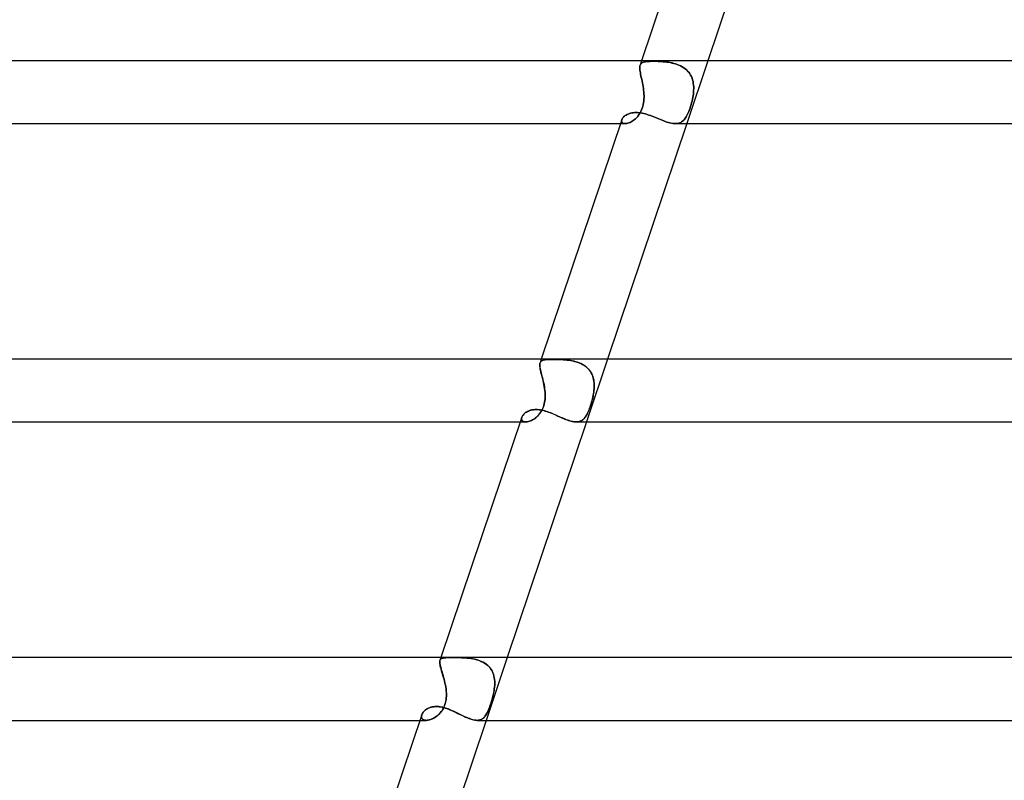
# Model space of a CAD drawing. Header units: millimetres. Extents: x -630 to 630, y -2 to 380.
# Tile 29 of 108: x -324 to -261, y 186 to 235. Entities that reach past the tile are written whole.
import ezdxf

# ---------------------------------------------------------------- set-up
doc = ezdxf.new("R2010")
doc.units = ezdxf.units.MM
doc.layers.add('HIDDEN', color=7, linetype='Continuous')
doc.layers.add('THICK', color=7, linetype='Continuous')

msp = doc.modelspace()

# ---------------------------------------------------------------- linework, layer by layer
at = {"layer": 'HIDDEN'}
for p, q in [((-284.447, 232), (-284.541, 231.721)), ((-284.381, 231.893), (-284.33, 231.912)), ((-284.33, 231.912), (-284.381, 231.893)), ((-284.33, 231.912), (-284.273, 231.928)), ((-284.273, 231.928), (-284.33, 231.912)), ((-284.273, 231.928), (-284.209, 231.941)), ((-284.209, 231.941), (-284.273, 231.928)), ((-284.209, 231.941), (-284.14, 231.951)), ((-284.14, 231.951), (-284.209, 231.941)), ((-284.14, 231.951), (-284.064, 231.959)), ((-284.064, 231.959), (-284.14, 231.951)), ((-284.064, 231.959), (-283.982, 231.964)), ((-283.982, 231.964), (-284.064, 231.959)), ((-283.982, 231.964), (-283.894, 231.968)), ((-283.894, 231.968), (-283.982, 231.964)), ((-283.894, 231.968), (-283.8, 231.97)), ((-283.8, 231.97), (-283.894, 231.968)), ((-283.8, 231.97), (-283.701, 231.971)), ((-283.701, 231.971), (-283.8, 231.97)), ((-283.604, 231.97), (-283.701, 231.971)), ((-283.701, 231.971), (-283.604, 231.97)), ((-283.504, 231.969), (-283.604, 231.97)), ((-283.604, 231.97), (-283.504, 231.969)), ((-283.4, 231.965), (-283.504, 231.969)), ((-283.504, 231.969), (-283.401, 231.965)), ((-283.401, 231.965), (-283.294, 231.961)), ((-283.294, 231.961), (-283.4, 231.965)), ((-283.185, 231.954), (-283.294, 231.961)), ((-283.294, 231.961), (-283.185, 231.954)), ((-283.075, 231.946), (-283.185, 231.954)), ((-283.185, 231.954), (-283.074, 231.946)), ((-282.962, 231.935), (-283.075, 231.946)), ((-283.074, 231.946), (-282.962, 231.935)), ((-282.849, 231.922), (-282.962, 231.935)), ((-282.962, 231.935), (-282.848, 231.922)), ((-282.735, 231.905), (-282.849, 231.922)), ((-282.848, 231.922), (-282.734, 231.905)), ((-280.227, 232), (-281.571, 228)), ((-284.564, 231.553), (-284.561, 231.616)), ((-284.561, 231.615), (-284.564, 231.552)), ((-284.561, 231.483), (-284.564, 231.553)), ((-284.564, 231.552), (-284.561, 231.483)), ((-284.561, 231.616), (-284.553, 231.672)), ((-284.553, 231.672), (-284.561, 231.615)), ((-284.553, 231.406), (-284.561, 231.483)), ((-284.561, 231.483), (-284.553, 231.406)), ((-284.553, 231.672), (-284.54, 231.723)), ((-284.54, 231.723), (-284.553, 231.672)), ((-284.542, 231.323), (-284.553, 231.406)), ((-284.553, 231.406), (-284.542, 231.323)), ((-284.527, 231.235), (-284.542, 231.323)), ((-284.542, 231.323), (-284.526, 231.234)), ((-284.54, 231.723), (-284.521, 231.768)), ((-284.521, 231.768), (-284.54, 231.723)), ((-284.521, 231.768), (-284.495, 231.807)), ((-284.495, 231.807), (-284.521, 231.768)), ((-284.495, 231.807), (-284.463, 231.84)), ((-284.463, 231.84), (-284.495, 231.807)), ((-284.463, 231.84), (-284.425, 231.869)), ((-284.425, 231.869), (-284.463, 231.84)), ((-284.425, 231.869), (-284.381, 231.893)), ((-284.381, 231.893), (-284.425, 231.869)), ((-282.621, 231.886), (-282.735, 231.905)), ((-282.734, 231.905), (-282.62, 231.886)), ((-282.507, 231.863), (-282.621, 231.886)), ((-282.62, 231.886), (-282.506, 231.862)), ((-282.395, 231.835), (-282.507, 231.863)), ((-282.506, 231.862), (-282.394, 231.835)), ((-282.284, 231.803), (-282.395, 231.835)), ((-282.394, 231.835), (-282.283, 231.803)), ((-282.174, 231.766), (-282.284, 231.803)), ((-282.283, 231.803), (-282.173, 231.766)), ((-282.068, 231.725), (-282.174, 231.766)), ((-282.173, 231.766), (-282.067, 231.724)), ((-281.964, 231.677), (-282.068, 231.725)), ((-282.067, 231.724), (-281.963, 231.677)), ((-281.865, 231.624), (-281.964, 231.677)), ((-281.963, 231.677), (-281.864, 231.624)), ((-281.771, 231.566), (-281.865, 231.624)), ((-281.864, 231.624), (-281.769, 231.565)), ((-281.68, 231.501), (-281.771, 231.566)), ((-281.769, 231.565), (-281.679, 231.5)), ((-281.596, 231.429), (-281.68, 231.501)), ((-281.679, 231.5), (-281.595, 231.429)), ((-281.518, 231.353), (-281.596, 231.429)), ((-281.595, 231.429), (-281.517, 231.352)), ((-281.447, 231.27), (-281.518, 231.353)), ((-281.517, 231.352), (-281.446, 231.269)), ((-284.508, 231.14), (-284.527, 231.235)), ((-284.526, 231.234), (-284.508, 231.139)), ((-284.487, 231.04), (-284.508, 231.14)), ((-284.508, 231.139), (-284.487, 231.039)), ((-284.465, 230.935), (-284.487, 231.04)), ((-284.487, 231.039), (-284.465, 230.934)), ((-284.441, 230.826), (-284.465, 230.935)), ((-284.465, 230.934), (-284.441, 230.826)), ((-284.418, 230.715), (-284.441, 230.826)), ((-284.441, 230.826), (-284.417, 230.714)), ((-284.394, 230.6), (-284.418, 230.715)), ((-284.417, 230.714), (-284.394, 230.599)), ((-281.384, 231.183), (-281.447, 231.27)), ((-281.446, 231.269), (-281.383, 231.182)), ((-281.327, 231.09), (-281.384, 231.183)), ((-281.383, 231.182), (-281.326, 231.089)), ((-281.277, 230.993), (-281.327, 231.09)), ((-281.326, 231.089), (-281.277, 230.992)), ((-281.236, 230.892), (-281.277, 230.993)), ((-281.277, 230.992), (-281.235, 230.891)), ((-281.202, 230.787), (-281.236, 230.892)), ((-281.235, 230.891), (-281.201, 230.786)), ((-281.174, 230.68), (-281.202, 230.787)), ((-281.201, 230.786), (-281.174, 230.679)), ((-281.154, 230.571), (-281.174, 230.68)), ((-281.174, 230.679), (-281.154, 230.569)), ((-284.371, 230.483), (-284.394, 230.6)), ((-284.394, 230.599), (-284.371, 230.482)), ((-284.351, 230.363), (-284.371, 230.483)), ((-284.371, 230.482), (-284.35, 230.363)), ((-284.332, 230.243), (-284.351, 230.363)), ((-284.35, 230.363), (-284.332, 230.242)), ((-284.316, 230.122), (-284.332, 230.243)), ((-284.332, 230.242), (-284.316, 230.121)), ((-284.304, 230), (-284.316, 230.122)), ((-284.316, 230.121), (-284.304, 230)), ((-281.14, 230.459), (-281.154, 230.571)), ((-281.154, 230.569), (-281.14, 230.458)), ((-281.141, 230), (-281.133, 230.116)), ((-281.133, 230.115), (-281.141, 230)), ((-281.132, 230.345), (-281.14, 230.459)), ((-281.14, 230.458), (-281.132, 230.344)), ((-281.133, 230.116), (-281.13, 230.231)), ((-281.13, 230.23), (-281.133, 230.115)), ((-281.13, 230.231), (-281.132, 230.345)), ((-281.132, 230.344), (-281.13, 230.23)), ((-284.32, 229.326), (-284.305, 229.439)), ((-284.305, 229.441), (-284.319, 229.329)), ((-284.295, 229.554), (-284.305, 229.441)), ((-284.305, 229.439), (-284.295, 229.552)), ((-284.296, 229.888), (-284.304, 230)), ((-284.304, 230), (-284.296, 229.888)), ((-284.291, 229.775), (-284.296, 229.888)), ((-284.296, 229.888), (-284.291, 229.776)), ((-284.291, 229.665), (-284.295, 229.554)), ((-284.295, 229.552), (-284.291, 229.664)), ((-284.291, 229.776), (-284.291, 229.665)), ((-284.291, 229.664), (-284.291, 229.775)), ((-281.263, 229.326), (-281.235, 229.439)), ((-281.234, 229.441), (-281.262, 229.328)), ((-281.235, 229.439), (-281.209, 229.552)), ((-281.209, 229.553), (-281.234, 229.441)), ((-281.187, 229.665), (-281.209, 229.553)), ((-281.209, 229.552), (-281.187, 229.664)), ((-281.168, 229.776), (-281.187, 229.665)), ((-281.187, 229.664), (-281.168, 229.775)), ((-281.168, 229.775), (-281.153, 229.888)), ((-281.153, 229.888), (-281.168, 229.776)), ((-281.153, 229.888), (-281.141, 230)), ((-281.141, 230), (-281.153, 229.888)), ((-284.543, 228.685), (-284.492, 228.78)), ((-284.49, 228.783), (-284.541, 228.688)), ((-284.492, 228.78), (-284.445, 228.881)), ((-284.443, 228.885), (-284.49, 228.783)), ((-284.445, 228.881), (-284.404, 228.988)), ((-284.402, 228.993), (-284.443, 228.885)), ((-284.404, 228.988), (-284.369, 229.1)), ((-284.368, 229.104), (-284.402, 228.993)), ((-284.369, 229.1), (-284.341, 229.213)), ((-284.34, 229.216), (-284.368, 229.104)), ((-284.341, 229.213), (-284.32, 229.326)), ((-284.319, 229.329), (-284.34, 229.216)), ((-281.481, 228.685), (-281.442, 228.78)), ((-281.44, 228.783), (-281.48, 228.688)), ((-281.442, 228.78), (-281.403, 228.881)), ((-281.401, 228.884), (-281.44, 228.783)), ((-281.403, 228.881), (-281.365, 228.988)), ((-281.363, 228.992), (-281.401, 228.884)), ((-281.365, 228.988), (-281.328, 229.1)), ((-281.327, 229.104), (-281.363, 228.992)), ((-281.328, 229.1), (-281.294, 229.213)), ((-281.293, 229.216), (-281.327, 229.104)), ((-281.294, 229.213), (-281.263, 229.326)), ((-281.262, 229.328), (-281.293, 229.216)), ((-285.718, 228.208), (-285.721, 228.164)), ((-285.721, 228.164), (-285.718, 228.208)), ((-285.721, 228.164), (-285.715, 228.124)), ((-285.715, 228.124), (-285.721, 228.164)), ((-285.706, 228.253), (-285.718, 228.208)), ((-285.718, 228.208), (-285.706, 228.253)), ((-285.706, 228.253), (-285.687, 228.297)), ((-285.687, 228.297), (-285.661, 228.341)), ((-285.661, 228.341), (-285.628, 228.385)), ((-285.628, 228.385), (-285.589, 228.428)), ((-285.589, 228.428), (-285.542, 228.47)), ((-285.542, 228.47), (-285.49, 228.51)), ((-285.49, 228.51), (-285.432, 228.548)), ((-285.432, 228.548), (-285.369, 228.583)), ((-285.369, 228.583), (-285.3, 228.614)), ((-285.3, 228.614), (-285.227, 228.642)), ((-285.227, 228.642), (-285.149, 228.665)), ((-285.149, 228.665), (-285.066, 228.684)), ((-285.117, 228.114), (-285.048, 228.154)), ((-285.047, 228.155), (-285.116, 228.114)), ((-285.066, 228.684), (-284.98, 228.697)), ((-285.048, 228.154), (-284.979, 228.201)), ((-284.978, 228.201), (-285.047, 228.155)), ((-284.98, 228.697), (-284.891, 228.705)), ((-284.979, 228.201), (-284.911, 228.253)), ((-284.91, 228.254), (-284.978, 228.201)), ((-284.911, 228.253), (-284.844, 228.31)), ((-284.843, 228.312), (-284.91, 228.254)), ((-284.891, 228.705), (-284.798, 228.708)), ((-284.844, 228.31), (-284.779, 228.374)), ((-284.778, 228.375), (-284.843, 228.312)), ((-284.798, 228.708), (-284.703, 228.705)), ((-284.779, 228.374), (-284.717, 228.442)), ((-284.715, 228.444), (-284.778, 228.375)), ((-284.717, 228.442), (-284.656, 228.517)), ((-284.654, 228.519), (-284.715, 228.444)), ((-284.703, 228.705), (-284.605, 228.697)), ((-284.656, 228.517), (-284.598, 228.598)), ((-284.596, 228.6), (-284.654, 228.519)), ((-284.605, 228.697), (-284.506, 228.684)), ((-284.598, 228.598), (-284.543, 228.685)), ((-284.541, 228.688), (-284.596, 228.6)), ((-284.506, 228.684), (-284.405, 228.666)), ((-284.405, 228.666), (-284.303, 228.643)), ((-284.303, 228.643), (-284.199, 228.615)), ((-284.199, 228.615), (-284.095, 228.584)), ((-284.095, 228.584), (-283.989, 228.55)), ((-283.989, 228.55), (-283.883, 228.512)), ((-283.883, 228.512), (-283.777, 228.472)), ((-283.777, 228.472), (-283.671, 228.431)), ((-283.671, 228.431), (-283.564, 228.388)), ((-283.564, 228.388), (-283.458, 228.344)), ((-283.458, 228.344), (-283.352, 228.3)), ((-283.352, 228.3), (-283.246, 228.257)), ((-283.246, 228.257), (-283.142, 228.215)), ((-283.142, 228.215), (-283.039, 228.175)), ((-283.039, 228.175), (-282.937, 228.138)), ((-281.897, 228.114), (-281.842, 228.154)), ((-281.842, 228.154), (-281.897, 228.114)), ((-281.842, 228.154), (-281.79, 228.201)), ((-281.79, 228.201), (-281.842, 228.154)), ((-281.79, 228.201), (-281.74, 228.253)), ((-281.74, 228.253), (-281.79, 228.201)), ((-281.693, 228.311), (-281.74, 228.253)), ((-281.74, 228.253), (-281.693, 228.31)), ((-281.693, 228.31), (-281.648, 228.374)), ((-281.648, 228.374), (-281.693, 228.311)), ((-281.604, 228.443), (-281.648, 228.374)), ((-281.648, 228.374), (-281.605, 228.442)), ((-281.605, 228.442), (-281.563, 228.517)), ((-281.562, 228.518), (-281.604, 228.443)), ((-281.563, 228.517), (-281.522, 228.598)), ((-281.521, 228.6), (-281.562, 228.518)), ((-281.522, 228.598), (-281.481, 228.685)), ((-281.48, 228.688), (-281.521, 228.6)), ((-285.791, 228), (-285.495, 228)), ((-285.715, 228.124), (-285.699, 228.089)), ((-285.699, 228.088), (-285.715, 228.124)), ((-285.699, 228.089), (-285.674, 228.058)), ((-285.674, 228.058), (-285.699, 228.088)), ((-285.674, 228.058), (-285.641, 228.033)), ((-285.641, 228.033), (-285.674, 228.058)), ((-285.641, 228.033), (-285.599, 228.015)), ((-285.599, 228.015), (-285.641, 228.033)), ((-285.599, 228.015), (-285.55, 228.004)), ((-285.55, 228.004), (-285.599, 228.015)), ((-285.55, 228.004), (-285.494, 228)), ((-285.494, 228), (-285.55, 228.004)), ((-285.494, 228), (-285.438, 228.003)), ((-285.438, 228.003), (-285.494, 228)), ((-285.438, 228.003), (-285.379, 228.013)), ((-285.379, 228.013), (-285.438, 228.003)), ((-285.379, 228.013), (-285.317, 228.029)), ((-285.317, 228.029), (-285.379, 228.013)), ((-285.317, 228.029), (-285.252, 228.051)), ((-285.252, 228.051), (-285.317, 228.029)), ((-285.185, 228.08), (-285.252, 228.051)), ((-285.252, 228.051), (-285.185, 228.079)), ((-285.185, 228.079), (-285.117, 228.114)), ((-285.116, 228.114), (-285.185, 228.08)), ((-282.937, 228.138), (-282.838, 228.104)), ((-282.838, 228.104), (-282.74, 228.074)), ((-282.74, 228.074), (-282.645, 228.048)), ((-282.645, 228.048), (-282.553, 228.027)), ((-282.553, 228.027), (-282.465, 228.012)), ((-282.465, 228.012), (-282.38, 228.003)), ((-282.38, 228.003), (-282.299, 228)), ((-282.223, 228.003), (-282.3, 228)), ((-282.299, 228), (-282.222, 228.003)), ((-282.151, 228.013), (-282.223, 228.003)), ((-282.222, 228.003), (-282.15, 228.013)), ((-282.082, 228.029), (-282.151, 228.013)), ((-282.15, 228.013), (-282.082, 228.029)), ((-282.082, 228.029), (-282.017, 228.051)), ((-282.017, 228.051), (-282.082, 228.029)), ((-282.017, 228.051), (-281.955, 228.079)), ((-281.956, 228.079), (-282.017, 228.051)), ((-281.897, 228.114), (-281.956, 228.079)), ((-281.955, 228.079), (-281.897, 228.114)), ((-290.928, 212.672), (-290.929, 212.613)), ((-290.929, 212.605), (-290.928, 212.667)), ((-290.929, 212.613), (-290.924, 212.548)), ((-290.923, 212.536), (-290.929, 212.605)), ((-290.922, 212.724), (-290.928, 212.672)), ((-290.928, 212.667), (-290.922, 212.723)), ((-290.924, 212.548), (-290.915, 212.475)), ((-290.913, 212.46), (-290.923, 212.536)), ((-290.922, 212.723), (-290.91, 212.771)), ((-290.91, 212.77), (-290.922, 212.724)), ((-290.833, 213), (-290.91, 212.769)), ((-290.91, 212.771), (-290.892, 212.812)), ((-290.892, 212.811), (-290.91, 212.77)), ((-290.892, 212.812), (-290.867, 212.848)), ((-290.868, 212.847), (-290.892, 212.811)), ((-290.838, 212.877), (-290.868, 212.847)), ((-290.867, 212.848), (-290.836, 212.878)), ((-290.801, 212.902), (-290.838, 212.877)), ((-290.836, 212.878), (-290.799, 212.903)), ((-290.758, 212.922), (-290.801, 212.902)), ((-290.799, 212.903), (-290.756, 212.923)), ((-290.709, 212.939), (-290.758, 212.922)), ((-290.756, 212.923), (-290.706, 212.94)), ((-290.653, 212.953), (-290.709, 212.939)), ((-290.706, 212.94), (-290.649, 212.953)), ((-290.59, 212.963), (-290.653, 212.953)), ((-290.649, 212.953), (-290.587, 212.964)), ((-290.522, 212.971), (-290.59, 212.963)), ((-290.587, 212.964), (-290.517, 212.972)), ((-290.446, 212.977), (-290.522, 212.971)), ((-290.517, 212.972), (-290.442, 212.977)), ((-290.365, 212.981), (-290.446, 212.977)), ((-290.442, 212.977), (-290.36, 212.982)), ((-290.276, 212.984), (-290.365, 212.981)), ((-290.36, 212.982), (-290.273, 212.984)), ((-290.182, 212.986), (-290.276, 212.984)), ((-290.273, 212.984), (-290.18, 212.986)), ((-290.082, 212.986), (-290.182, 212.986)), ((-290.18, 212.986), (-290.082, 212.986)), ((-289.984, 212.986), (-290.082, 212.986)), ((-290.082, 212.986), (-289.98, 212.986)), ((-289.883, 212.985), (-289.984, 212.986)), ((-289.98, 212.986), (-289.875, 212.984)), ((-289.777, 212.982), (-289.883, 212.985)), ((-289.875, 212.984), (-289.767, 212.982)), ((-289.669, 212.979), (-289.777, 212.982)), ((-289.767, 212.982), (-289.656, 212.978)), ((-289.558, 212.973), (-289.669, 212.979)), ((-289.656, 212.978), (-289.542, 212.973)), ((-289.445, 212.967), (-289.558, 212.973)), ((-289.542, 212.973), (-289.426, 212.965)), ((-289.33, 212.958), (-289.445, 212.967)), ((-289.426, 212.965), (-289.309, 212.956)), ((-289.213, 212.946), (-289.33, 212.958)), ((-289.309, 212.956), (-289.191, 212.944)), ((-289.097, 212.932), (-289.213, 212.946)), ((-289.191, 212.944), (-289.073, 212.929)), ((-288.98, 212.914), (-289.097, 212.932)), ((-289.073, 212.929), (-288.954, 212.91)), ((-288.863, 212.893), (-288.98, 212.914)), ((-288.954, 212.91), (-288.837, 212.888)), ((-288.747, 212.868), (-288.863, 212.893)), ((-288.837, 212.888), (-288.72, 212.861)), ((-288.633, 212.838), (-288.747, 212.868)), ((-288.72, 212.861), (-288.606, 212.83)), ((-288.521, 212.803), (-288.633, 212.838)), ((-288.606, 212.83), (-288.493, 212.793)), ((-288.411, 212.762), (-288.521, 212.803)), ((-288.493, 212.793), (-288.383, 212.751)), ((-288.305, 212.716), (-288.411, 212.762)), ((-288.383, 212.751), (-288.278, 212.704)), ((-288.202, 212.664), (-288.305, 212.716)), ((-288.278, 212.704), (-288.177, 212.65)), ((-288.104, 212.605), (-288.202, 212.664)), ((-288.177, 212.65), (-288.081, 212.59)), ((-288.011, 212.541), (-288.104, 212.605)), ((-288.081, 212.59), (-287.99, 212.524)), ((-287.925, 212.47), (-288.011, 212.541)), ((-287.99, 212.524), (-287.905, 212.451)), ((-286.613, 213), (-287.957, 209)), ((-290.915, 212.475), (-290.902, 212.397)), ((-290.898, 212.376), (-290.913, 212.46)), ((-290.902, 212.397), (-290.884, 212.312)), ((-290.878, 212.285), (-290.898, 212.376)), ((-290.884, 212.312), (-290.864, 212.222)), ((-290.855, 212.188), (-290.878, 212.285)), ((-290.864, 212.222), (-290.84, 212.127)), ((-290.83, 212.085), (-290.855, 212.188)), ((-290.84, 212.127), (-290.815, 212.026)), ((-290.802, 211.978), (-290.83, 212.085)), ((-290.815, 212.026), (-290.788, 211.921)), ((-290.773, 211.865), (-290.802, 211.978)), ((-290.788, 211.921), (-290.76, 211.813)), ((-290.744, 211.748), (-290.773, 211.865)), ((-287.845, 212.393), (-287.925, 212.47)), ((-287.905, 212.451), (-287.827, 212.373)), ((-287.772, 212.309), (-287.845, 212.393)), ((-287.827, 212.373), (-287.757, 212.289)), ((-287.707, 212.219), (-287.772, 212.309)), ((-287.757, 212.289), (-287.694, 212.199)), ((-287.649, 212.125), (-287.707, 212.219)), ((-287.694, 212.199), (-287.639, 212.105)), ((-287.6, 212.026), (-287.649, 212.125)), ((-287.639, 212.105), (-287.591, 212.005)), ((-287.559, 211.922), (-287.6, 212.026)), ((-287.591, 212.005), (-287.552, 211.902)), ((-287.525, 211.815), (-287.559, 211.922)), ((-287.552, 211.902), (-287.52, 211.796)), ((-290.76, 211.813), (-290.733, 211.703)), ((-290.715, 211.628), (-290.744, 211.748)), ((-290.733, 211.703), (-290.706, 211.589)), ((-290.688, 211.506), (-290.715, 211.628)), ((-290.706, 211.589), (-290.681, 211.473)), ((-290.662, 211.381), (-290.688, 211.506)), ((-290.681, 211.473), (-290.657, 211.356)), ((-290.639, 211.255), (-290.662, 211.381)), ((-290.657, 211.356), (-290.636, 211.238)), ((-290.619, 211.128), (-290.639, 211.255)), ((-290.636, 211.238), (-290.618, 211.119)), ((-287.499, 211.703), (-287.525, 211.815)), ((-287.52, 211.796), (-287.496, 211.687)), ((-287.48, 211.59), (-287.499, 211.703)), ((-287.496, 211.687), (-287.478, 211.576)), ((-287.468, 211.475), (-287.48, 211.59)), ((-287.478, 211.576), (-287.467, 211.463)), ((-287.469, 211.12), (-287.463, 211.239)), ((-287.463, 211.233), (-287.469, 211.116)), ((-287.462, 211.358), (-287.468, 211.475)), ((-287.467, 211.463), (-287.462, 211.348)), ((-287.463, 211.239), (-287.462, 211.358)), ((-287.462, 211.348), (-287.463, 211.233)), ((-290.603, 211), (-290.619, 211.128)), ((-290.618, 211.119), (-290.603, 211)), ((-290.593, 210.895), (-290.603, 211)), ((-290.603, 211), (-290.594, 210.907)), ((-290.594, 210.907), (-290.588, 210.814)), ((-290.587, 210.789), (-290.593, 210.895)), ((-290.588, 210.814), (-290.585, 210.721)), ((-290.584, 210.626), (-290.588, 210.532)), ((-290.584, 210.683), (-290.587, 210.789)), ((-290.586, 210.576), (-290.584, 210.683)), ((-290.585, 210.721), (-290.584, 210.626)), ((-287.54, 210.626), (-287.56, 210.531)), ((-287.55, 210.576), (-287.528, 210.683)), ((-287.521, 210.72), (-287.54, 210.626)), ((-287.528, 210.683), (-287.509, 210.789)), ((-287.505, 210.814), (-287.521, 210.72)), ((-287.509, 210.789), (-287.492, 210.895)), ((-287.491, 210.907), (-287.505, 210.814)), ((-287.492, 210.895), (-287.479, 211)), ((-287.479, 211), (-287.491, 210.907)), ((-287.479, 211), (-287.469, 211.12)), ((-287.469, 211.116), (-287.479, 211)), ((-290.701, 209.96), (-290.668, 210.057)), ((-290.668, 210.059), (-290.698, 209.968)), ((-290.668, 210.057), (-290.641, 210.156)), ((-290.642, 210.152), (-290.668, 210.059)), ((-290.622, 210.247), (-290.642, 210.152)), ((-290.641, 210.156), (-290.62, 210.259)), ((-290.606, 210.342), (-290.622, 210.247)), ((-290.62, 210.259), (-290.603, 210.364)), ((-290.595, 210.437), (-290.606, 210.342)), ((-290.603, 210.364), (-290.592, 210.47)), ((-290.588, 210.532), (-290.595, 210.437)), ((-290.592, 210.47), (-290.586, 210.576)), ((-287.724, 209.96), (-287.692, 210.057)), ((-287.692, 210.058), (-287.722, 209.967)), ((-287.692, 210.057), (-287.661, 210.156)), ((-287.662, 210.152), (-287.692, 210.058)), ((-287.634, 210.246), (-287.662, 210.152)), ((-287.661, 210.156), (-287.631, 210.259)), ((-287.608, 210.341), (-287.634, 210.246)), ((-287.631, 210.259), (-287.602, 210.364)), ((-287.583, 210.436), (-287.608, 210.341)), ((-287.602, 210.364), (-287.575, 210.47)), ((-287.56, 210.531), (-287.583, 210.436)), ((-287.575, 210.47), (-287.55, 210.576)), ((-292.075, 209.304), (-292.057, 209.347)), ((-292.057, 209.347), (-292.033, 209.39)), ((-292.033, 209.39), (-292.003, 209.434)), ((-292.003, 209.434), (-291.967, 209.477)), ((-291.967, 209.477), (-291.927, 209.518)), ((-291.927, 209.518), (-291.881, 209.558)), ((-291.881, 209.558), (-291.83, 209.597)), ((-291.83, 209.597), (-291.774, 209.633)), ((-291.774, 209.633), (-291.712, 209.667)), ((-291.712, 209.667), (-291.646, 209.697)), ((-291.646, 209.697), (-291.575, 209.725)), ((-291.575, 209.725), (-291.499, 209.748)), ((-291.499, 209.748), (-291.419, 209.767)), ((-291.419, 209.767), (-291.334, 209.78)), ((-291.334, 209.78), (-291.246, 209.789)), ((-291.246, 209.789), (-291.156, 209.791)), ((-291.156, 209.791), (-291.063, 209.789)), ((-291.082, 209.367), (-291.143, 209.31)), ((-291.12, 209.33), (-291.057, 209.392)), ((-291.023, 209.428), (-291.082, 209.367)), ((-291.063, 209.789), (-290.968, 209.78)), ((-291.057, 209.392), (-290.996, 209.458)), ((-290.966, 209.494), (-291.023, 209.428)), ((-290.996, 209.458), (-290.937, 209.53)), ((-290.968, 209.78), (-290.873, 209.767)), ((-290.912, 209.564), (-290.966, 209.494)), ((-290.937, 209.53), (-290.882, 209.607)), ((-290.862, 209.638), (-290.912, 209.564)), ((-290.882, 209.607), (-290.829, 209.689)), ((-290.873, 209.767), (-290.775, 209.749)), ((-290.815, 209.715), (-290.862, 209.638)), ((-290.829, 209.689), (-290.781, 209.776)), ((-290.772, 209.796), (-290.815, 209.715)), ((-290.781, 209.776), (-290.739, 209.867)), ((-290.775, 209.749), (-290.677, 209.726)), ((-290.733, 209.88), (-290.772, 209.796)), ((-290.739, 209.867), (-290.701, 209.96)), ((-290.698, 209.968), (-290.733, 209.88)), ((-290.677, 209.726), (-290.578, 209.698)), ((-290.578, 209.698), (-290.479, 209.667)), ((-290.479, 209.667), (-290.379, 209.633)), ((-290.379, 209.633), (-290.278, 209.595)), ((-290.278, 209.595), (-290.177, 209.555)), ((-290.177, 209.555), (-290.076, 209.513)), ((-290.076, 209.513), (-289.975, 209.469)), ((-289.975, 209.469), (-289.874, 209.424)), ((-289.874, 209.424), (-289.773, 209.379)), ((-289.773, 209.379), (-289.674, 209.334)), ((-287.995, 209.366), (-288.034, 209.309)), ((-288.019, 209.33), (-287.979, 209.392)), ((-287.957, 209.427), (-287.995, 209.366)), ((-287.979, 209.392), (-287.94, 209.458)), ((-287.921, 209.493), (-287.957, 209.427)), ((-287.94, 209.458), (-287.902, 209.53)), ((-287.886, 209.563), (-287.921, 209.493)), ((-287.902, 209.53), (-287.865, 209.607)), ((-287.851, 209.637), (-287.886, 209.563)), ((-287.865, 209.607), (-287.828, 209.689)), ((-287.818, 209.714), (-287.851, 209.637)), ((-287.828, 209.689), (-287.793, 209.776)), ((-287.785, 209.795), (-287.818, 209.714)), ((-287.793, 209.776), (-287.758, 209.867)), ((-287.753, 209.88), (-287.785, 209.795)), ((-287.758, 209.867), (-287.724, 209.96)), ((-287.722, 209.967), (-287.753, 209.88)), ((-292.177, 209), (-291.825, 209)), ((-292.088, 209.259), (-292.093, 209.216)), ((-292.093, 209.216), (-292.088, 209.259)), ((-292.093, 209.216), (-292.091, 209.175)), ((-292.091, 209.175), (-292.093, 209.216)), ((-292.091, 209.175), (-292.081, 209.137)), ((-292.081, 209.138), (-292.091, 209.175)), ((-292.075, 209.304), (-292.088, 209.259)), ((-292.088, 209.259), (-292.075, 209.304)), ((-292.065, 209.103), (-292.081, 209.138)), ((-292.081, 209.137), (-292.064, 209.102)), ((-292.04, 209.073), (-292.065, 209.103)), ((-292.064, 209.102), (-292.04, 209.072)), ((-292.009, 209.047), (-292.04, 209.073)), ((-292.04, 209.072), (-292.009, 209.047)), ((-292.009, 209.047), (-291.971, 209.027)), ((-291.972, 209.027), (-292.009, 209.047)), ((-291.928, 209.012), (-291.972, 209.027)), ((-291.971, 209.027), (-291.927, 209.012)), ((-291.878, 209.003), (-291.928, 209.012)), ((-291.927, 209.012), (-291.878, 209.003)), ((-291.878, 209.003), (-291.823, 209)), ((-291.823, 209), (-291.878, 209.003)), ((-291.823, 209), (-291.768, 209.003)), ((-291.769, 209.003), (-291.823, 209)), ((-291.713, 209.011), (-291.769, 209.003)), ((-291.768, 209.003), (-291.709, 209.011)), ((-291.653, 209.024), (-291.713, 209.011)), ((-291.709, 209.011), (-291.647, 209.026)), ((-291.592, 209.042), (-291.653, 209.024)), ((-291.647, 209.026), (-291.583, 209.045)), ((-291.529, 209.066), (-291.592, 209.042)), ((-291.583, 209.045), (-291.517, 209.07)), ((-291.465, 209.094), (-291.529, 209.066)), ((-291.517, 209.07), (-291.451, 209.101)), ((-291.4, 209.128), (-291.465, 209.094)), ((-291.451, 209.101), (-291.384, 209.137)), ((-291.335, 209.166), (-291.4, 209.128)), ((-291.384, 209.137), (-291.317, 209.177)), ((-291.27, 209.209), (-291.335, 209.166)), ((-291.317, 209.177), (-291.251, 209.223)), ((-291.206, 209.257), (-291.27, 209.209)), ((-291.251, 209.223), (-291.185, 209.274)), ((-291.143, 209.31), (-291.206, 209.257)), ((-291.185, 209.274), (-291.12, 209.33)), ((-289.674, 209.334), (-289.574, 209.29)), ((-289.574, 209.29), (-289.476, 209.247)), ((-289.476, 209.247), (-289.379, 209.205)), ((-289.379, 209.205), (-289.283, 209.166)), ((-289.283, 209.166), (-289.189, 209.13)), ((-289.189, 209.13), (-289.097, 209.097)), ((-289.097, 209.097), (-289.008, 209.069)), ((-289.008, 209.069), (-288.922, 209.044)), ((-288.922, 209.044), (-288.838, 209.025)), ((-288.838, 209.025), (-288.757, 209.011)), ((-288.757, 209.011), (-288.68, 209.003)), ((-288.68, 209.003), (-288.606, 209)), ((-288.541, 209.003), (-288.608, 209)), ((-288.606, 209), (-288.538, 209.003)), ((-288.478, 209.011), (-288.541, 209.003)), ((-288.538, 209.003), (-288.473, 209.011)), ((-288.419, 209.024), (-288.478, 209.011)), ((-288.473, 209.011), (-288.411, 209.026)), ((-288.362, 209.042), (-288.419, 209.024)), ((-288.411, 209.026), (-288.353, 209.045)), ((-288.308, 209.065), (-288.362, 209.042)), ((-288.353, 209.045), (-288.298, 209.07)), ((-288.257, 209.094), (-288.308, 209.065)), ((-288.298, 209.07), (-288.245, 209.101)), ((-288.208, 209.127), (-288.257, 209.094)), ((-288.245, 209.101), (-288.196, 209.137)), ((-288.161, 209.165), (-288.208, 209.127)), ((-288.196, 209.137), (-288.148, 209.177)), ((-288.117, 209.209), (-288.161, 209.165)), ((-288.148, 209.177), (-288.104, 209.223)), ((-288.075, 209.257), (-288.117, 209.209)), ((-288.104, 209.223), (-288.06, 209.274)), ((-288.034, 209.309), (-288.075, 209.257)), ((-288.06, 209.274), (-288.019, 209.33)), ((-297.292, 193.77), (-297.297, 193.719)), ((-297.297, 193.719), (-297.295, 193.661)), ((-297.296, 193.721), (-297.292, 193.771)), ((-297.295, 193.663), (-297.296, 193.721)), ((-297.292, 193.771), (-297.281, 193.814)), ((-297.281, 193.814), (-297.292, 193.77)), ((-297.219, 194), (-297.281, 193.814)), ((-297.263, 193.854), (-297.281, 193.814)), ((-297.281, 193.814), (-297.264, 193.852)), ((-297.264, 193.852), (-297.241, 193.883)), ((-297.238, 193.887), (-297.263, 193.854)), ((-297.241, 193.883), (-297.212, 193.91)), ((-297.205, 193.914), (-297.238, 193.887)), ((-297.212, 193.91), (-297.176, 193.931)), ((-297.165, 193.936), (-297.205, 193.914)), ((-297.176, 193.931), (-297.134, 193.949)), ((-297.118, 193.954), (-297.165, 193.936)), ((-297.134, 193.949), (-297.085, 193.963)), ((-297.063, 193.967), (-297.118, 193.954)), ((-297.085, 193.963), (-297.029, 193.973)), ((-297, 193.977), (-297.063, 193.967)), ((-297.029, 193.973), (-296.968, 193.981)), ((-296.93, 193.984), (-297, 193.977)), ((-296.968, 193.981), (-296.899, 193.987)), ((-296.852, 193.989), (-296.93, 193.984)), ((-296.899, 193.987), (-296.824, 193.991)), ((-296.766, 193.993), (-296.852, 193.989)), ((-296.824, 193.991), (-296.743, 193.993)), ((-296.673, 193.995), (-296.766, 193.993)), ((-296.743, 193.993), (-296.656, 193.995)), ((-296.572, 193.996), (-296.673, 193.995)), ((-296.656, 193.995), (-296.563, 193.996)), ((-296.464, 193.996), (-296.572, 193.996)), ((-296.563, 193.996), (-296.464, 193.996)), ((-296.364, 193.996), (-296.464, 193.996)), ((-296.464, 193.996), (-296.361, 193.996)), ((-296.259, 193.995), (-296.364, 193.996)), ((-296.361, 193.996), (-296.253, 193.995)), ((-296.15, 193.994), (-296.259, 193.995)), ((-296.253, 193.995), (-296.141, 193.993)), ((-296.038, 193.991), (-296.15, 193.994)), ((-296.141, 193.993), (-296.027, 193.991)), ((-295.924, 193.987), (-296.038, 193.991)), ((-296.027, 193.991), (-295.91, 193.987)), ((-295.807, 193.982), (-295.924, 193.987)), ((-295.91, 193.987), (-295.79, 193.981)), ((-295.688, 193.975), (-295.807, 193.982)), ((-295.79, 193.981), (-295.67, 193.974)), ((-295.568, 193.965), (-295.688, 193.975)), ((-295.67, 193.974), (-295.548, 193.964)), ((-295.447, 193.953), (-295.568, 193.965)), ((-295.548, 193.964), (-295.426, 193.951)), ((-295.327, 193.937), (-295.447, 193.953)), ((-295.426, 193.951), (-295.305, 193.934)), ((-295.206, 193.918), (-295.327, 193.937)), ((-295.305, 193.934), (-295.184, 193.914)), ((-295.087, 193.894), (-295.206, 193.918)), ((-295.184, 193.914), (-295.064, 193.889)), ((-294.969, 193.865), (-295.087, 193.894)), ((-295.064, 193.889), (-294.946, 193.859)), ((-294.854, 193.832), (-294.969, 193.865)), ((-294.946, 193.859), (-294.83, 193.824)), ((-294.741, 193.792), (-294.854, 193.832)), ((-294.83, 193.824), (-294.717, 193.783)), ((-294.632, 193.747), (-294.741, 193.792)), ((-294.717, 193.783), (-294.609, 193.736)), ((-294.527, 193.695), (-294.632, 193.747)), ((-294.609, 193.736), (-294.505, 193.683)), ((-294.426, 193.636), (-294.527, 193.695)), ((-294.505, 193.683), (-294.407, 193.623)), ((-292.999, 194), (-294.343, 190)), ((-297.288, 193.6), (-297.295, 193.663)), ((-297.295, 193.661), (-297.288, 193.596)), ((-297.276, 193.529), (-297.288, 193.6)), ((-297.288, 193.596), (-297.275, 193.524)), ((-297.259, 193.451), (-297.276, 193.529)), ((-297.275, 193.524), (-297.258, 193.445)), ((-297.238, 193.366), (-297.259, 193.451)), ((-297.258, 193.445), (-297.237, 193.359)), ((-297.213, 193.273), (-297.238, 193.366)), ((-297.237, 193.359), (-297.211, 193.267)), ((-297.185, 193.176), (-297.213, 193.273)), ((-297.211, 193.267), (-297.183, 193.169)), ((-297.155, 193.073), (-297.185, 193.176)), ((-297.183, 193.169), (-297.152, 193.065)), ((-297.123, 192.966), (-297.155, 193.073)), ((-297.152, 193.065), (-297.12, 192.957)), ((-294.332, 193.571), (-294.426, 193.636)), ((-294.407, 193.623), (-294.313, 193.557)), ((-294.245, 193.499), (-294.332, 193.571)), ((-294.313, 193.557), (-294.227, 193.483)), ((-294.164, 193.421), (-294.245, 193.499)), ((-294.227, 193.483), (-294.149, 193.404)), ((-294.091, 193.336), (-294.164, 193.421)), ((-294.149, 193.404), (-294.078, 193.319)), ((-294.025, 193.244), (-294.091, 193.336)), ((-294.078, 193.319), (-294.015, 193.228)), ((-293.969, 193.148), (-294.025, 193.244)), ((-294.015, 193.228), (-293.96, 193.131)), ((-293.92, 193.047), (-293.969, 193.148)), ((-293.96, 193.131), (-293.913, 193.029)), ((-293.88, 192.941), (-293.92, 193.047)), ((-297.09, 192.853), (-297.123, 192.966)), ((-297.12, 192.957), (-297.088, 192.846)), ((-297.057, 192.737), (-297.09, 192.853)), ((-297.088, 192.846), (-297.055, 192.731)), ((-297.025, 192.619), (-297.057, 192.737)), ((-297.055, 192.731), (-297.023, 192.612)), ((-296.994, 192.498), (-297.025, 192.619)), ((-297.023, 192.612), (-296.993, 192.492)), ((-296.965, 192.375), (-296.994, 192.498)), ((-296.993, 192.492), (-296.964, 192.37)), ((-293.913, 193.029), (-293.875, 192.924)), ((-293.849, 192.831), (-293.88, 192.941)), ((-293.875, 192.924), (-293.845, 192.816)), ((-293.825, 192.718), (-293.849, 192.831)), ((-293.845, 192.816), (-293.822, 192.704)), ((-293.808, 192.602), (-293.825, 192.718)), ((-293.822, 192.704), (-293.807, 192.59)), ((-293.799, 192.484), (-293.808, 192.602)), ((-293.807, 192.59), (-293.798, 192.474)), ((-293.796, 192.365), (-293.799, 192.484)), ((-293.798, 192.474), (-293.796, 192.357)), ((-296.939, 192.251), (-296.965, 192.375)), ((-296.964, 192.37), (-296.939, 192.248)), ((-296.917, 192.126), (-296.939, 192.251)), ((-296.939, 192.248), (-296.916, 192.124)), ((-296.898, 192), (-296.917, 192.126)), ((-296.916, 192.124), (-296.898, 192)), ((-296.885, 191.885), (-296.898, 192)), ((-296.898, 192), (-296.887, 191.908)), ((-296.887, 191.908), (-296.879, 191.815)), ((-296.876, 191.771), (-296.885, 191.885)), ((-296.879, 191.815), (-296.874, 191.721)), ((-293.851, 191.815), (-293.869, 191.721)), ((-293.859, 191.771), (-293.839, 191.885)), ((-293.836, 191.908), (-293.851, 191.815)), ((-293.839, 191.885), (-293.822, 192)), ((-293.822, 192), (-293.836, 191.908)), ((-293.822, 192), (-293.808, 192.122)), ((-293.809, 192.119), (-293.822, 192)), ((-293.8, 192.238), (-293.809, 192.119)), ((-293.808, 192.122), (-293.8, 192.244)), ((-293.8, 192.244), (-293.796, 192.365)), ((-293.796, 192.357), (-293.8, 192.238)), ((-296.936, 191.109), (-296.911, 191.214)), ((-296.904, 191.252), (-296.923, 191.16)), ((-296.911, 191.214), (-296.892, 191.322)), ((-296.889, 191.346), (-296.904, 191.252)), ((-296.892, 191.322), (-296.88, 191.432)), ((-296.879, 191.439), (-296.889, 191.346)), ((-296.88, 191.432), (-296.873, 191.544)), ((-296.874, 191.533), (-296.879, 191.439)), ((-296.872, 191.657), (-296.876, 191.771)), ((-296.874, 191.721), (-296.872, 191.627)), ((-296.872, 191.627), (-296.874, 191.533)), ((-296.873, 191.544), (-296.872, 191.657)), ((-294.031, 191.109), (-293.998, 191.214)), ((-293.987, 191.252), (-294.015, 191.16)), ((-293.998, 191.214), (-293.967, 191.322)), ((-293.961, 191.346), (-293.987, 191.252)), ((-293.967, 191.322), (-293.937, 191.432)), ((-293.935, 191.439), (-293.961, 191.346)), ((-293.937, 191.432), (-293.909, 191.544)), ((-293.911, 191.533), (-293.935, 191.439)), ((-293.889, 191.627), (-293.911, 191.533)), ((-293.909, 191.544), (-293.883, 191.657)), ((-293.869, 191.721), (-293.889, 191.627)), ((-293.883, 191.657), (-293.859, 191.771)), ((-298.335, 190.539), (-298.295, 190.582)), ((-298.295, 190.582), (-298.251, 190.624)), ((-298.251, 190.624), (-298.202, 190.664)), ((-298.202, 190.664), (-298.149, 190.701)), ((-298.149, 190.701), (-298.091, 190.736)), ((-298.091, 190.736), (-298.03, 190.768)), ((-298.03, 190.768), (-297.965, 190.797)), ((-297.965, 190.797), (-297.896, 190.821)), ((-297.896, 190.821), (-297.825, 190.842)), ((-297.825, 190.842), (-297.75, 190.859)), ((-297.75, 190.859), (-297.673, 190.87)), ((-297.673, 190.87), (-297.593, 190.878)), ((-297.593, 190.878), (-297.512, 190.88)), ((-297.512, 190.88), (-297.42, 190.877)), ((-297.42, 190.877), (-297.326, 190.869)), ((-297.326, 190.869), (-297.232, 190.855)), ((-297.267, 190.478), (-297.206, 190.553)), ((-297.232, 190.855), (-297.136, 190.835)), ((-297.179, 190.591), (-297.231, 190.522)), ((-297.206, 190.553), (-297.149, 190.634)), ((-297.13, 190.663), (-297.179, 190.591)), ((-297.149, 190.634), (-297.095, 190.721)), ((-297.136, 190.835), (-297.038, 190.811)), ((-297.085, 190.739), (-297.13, 190.663)), ((-297.095, 190.721), (-297.046, 190.813)), ((-297.044, 190.817), (-297.085, 190.739)), ((-297.046, 190.813), (-297.003, 190.908)), ((-297.007, 190.899), (-297.044, 190.817)), ((-297.038, 190.811), (-296.941, 190.782)), ((-296.975, 190.983), (-297.007, 190.899)), ((-297.003, 190.908), (-296.966, 191.007)), ((-296.946, 191.07), (-296.975, 190.983)), ((-296.966, 191.007), (-296.936, 191.109)), ((-296.923, 191.16), (-296.946, 191.07)), ((-296.941, 190.782), (-296.842, 190.749)), ((-296.842, 190.749), (-296.744, 190.713)), ((-296.744, 190.713), (-296.645, 190.673)), ((-296.645, 190.673), (-296.545, 190.631)), ((-296.545, 190.631), (-296.446, 190.586)), ((-296.446, 190.586), (-296.347, 190.54)), ((-296.347, 190.54), (-296.247, 190.493)), ((-294.279, 190.478), (-294.242, 190.553)), ((-294.225, 190.591), (-294.257, 190.522)), ((-294.242, 190.553), (-294.205, 190.634)), ((-294.193, 190.663), (-294.225, 190.591)), ((-294.205, 190.634), (-294.169, 190.721)), ((-294.162, 190.739), (-294.193, 190.663)), ((-294.169, 190.721), (-294.134, 190.813)), ((-294.132, 190.817), (-294.162, 190.739)), ((-294.134, 190.813), (-294.098, 190.908)), ((-294.102, 190.899), (-294.132, 190.817)), ((-294.072, 190.983), (-294.102, 190.899)), ((-294.098, 190.908), (-294.064, 191.007)), ((-294.043, 191.07), (-294.072, 190.983)), ((-294.064, 191.007), (-294.031, 191.109)), ((-294.015, 191.16), (-294.043, 191.07)), ((-298.563, 190), (-298.15, 190)), ((-298.457, 190.306), (-298.463, 190.256)), ((-298.463, 190.23), (-298.462, 190.272)), ((-298.463, 190.256), (-298.461, 190.208)), ((-298.458, 190.191), (-298.463, 190.23)), ((-298.462, 190.272), (-298.455, 190.315)), ((-298.461, 190.208), (-298.45, 190.163)), ((-298.446, 190.154), (-298.458, 190.191)), ((-298.443, 190.359), (-298.457, 190.306)), ((-298.455, 190.315), (-298.442, 190.359)), ((-298.45, 190.163), (-298.43, 190.122)), ((-298.429, 190.12), (-298.446, 190.154)), ((-298.442, 190.359), (-298.424, 190.404)), ((-298.43, 190.122), (-298.402, 190.086)), ((-298.405, 190.09), (-298.429, 190.12)), ((-298.424, 190.404), (-298.4, 190.45)), ((-298.376, 190.063), (-298.405, 190.09)), ((-298.402, 190.086), (-298.366, 190.056)), ((-298.4, 190.45), (-298.37, 190.495)), ((-298.34, 190.041), (-298.376, 190.063)), ((-298.37, 190.495), (-298.335, 190.539)), ((-298.366, 190.056), (-298.322, 190.032)), ((-298.299, 190.023), (-298.34, 190.041)), ((-298.322, 190.032), (-298.271, 190.014)), ((-298.254, 190.01), (-298.299, 190.023)), ((-298.271, 190.014), (-298.213, 190.004)), ((-298.204, 190.003), (-298.254, 190.01)), ((-298.213, 190.004), (-298.15, 190)), ((-298.15, 190), (-298.204, 190.003)), ((-298.15, 190), (-298.09, 190.003)), ((-298.095, 190.002), (-298.15, 190)), ((-298.037, 190.01), (-298.095, 190.002)), ((-298.09, 190.003), (-298.025, 190.012)), ((-297.977, 190.022), (-298.037, 190.01)), ((-298.025, 190.012), (-297.958, 190.026)), ((-297.914, 190.039), (-297.977, 190.022)), ((-297.958, 190.026), (-297.889, 190.047)), ((-297.851, 190.061), (-297.914, 190.039)), ((-297.889, 190.047), (-297.819, 190.073)), ((-297.787, 190.087), (-297.851, 190.061)), ((-297.819, 190.073), (-297.748, 190.105)), ((-297.722, 190.118), (-297.787, 190.087)), ((-297.748, 190.105), (-297.676, 190.142)), ((-297.657, 190.153), (-297.722, 190.118)), ((-297.676, 190.142), (-297.605, 190.185)), ((-297.592, 190.193), (-297.657, 190.153)), ((-297.605, 190.185), (-297.535, 190.233)), ((-297.528, 190.238), (-297.592, 190.193)), ((-297.535, 190.233), (-297.465, 190.286)), ((-297.465, 190.286), (-297.528, 190.238)), ((-297.465, 190.286), (-297.397, 190.344)), ((-297.403, 190.339), (-297.465, 190.286)), ((-297.343, 190.396), (-297.403, 190.339)), ((-297.397, 190.344), (-297.331, 190.408)), ((-297.286, 190.457), (-297.343, 190.396)), ((-297.331, 190.408), (-297.267, 190.478)), ((-297.231, 190.522), (-297.286, 190.457)), ((-296.247, 190.493), (-296.148, 190.444)), ((-296.148, 190.444), (-296.05, 190.396)), ((-296.05, 190.396), (-295.952, 190.348)), ((-295.952, 190.348), (-295.855, 190.301)), ((-295.855, 190.301), (-295.759, 190.256)), ((-295.759, 190.256), (-295.665, 190.212)), ((-295.665, 190.212), (-295.572, 190.172)), ((-295.572, 190.172), (-295.48, 190.134)), ((-295.48, 190.134), (-295.391, 190.1)), ((-295.391, 190.1), (-295.305, 190.07)), ((-295.305, 190.07), (-295.222, 190.046)), ((-295.222, 190.046), (-295.142, 190.026)), ((-295.142, 190.026), (-295.064, 190.012)), ((-295.064, 190.012), (-294.99, 190.003)), ((-294.99, 190.003), (-294.92, 190)), ((-294.92, 190), (-294.854, 190.003)), ((-294.859, 190.002), (-294.92, 190)), ((-294.802, 190.01), (-294.859, 190.002)), ((-294.854, 190.003), (-294.791, 190.012)), ((-294.747, 190.022), (-294.802, 190.01)), ((-294.791, 190.012), (-294.731, 190.026)), ((-294.695, 190.039), (-294.747, 190.022)), ((-294.731, 190.026), (-294.675, 190.047)), ((-294.645, 190.061), (-294.695, 190.039)), ((-294.675, 190.047), (-294.621, 190.073)), ((-294.598, 190.087), (-294.645, 190.061)), ((-294.621, 190.073), (-294.571, 190.105)), ((-294.554, 190.118), (-294.598, 190.087)), ((-294.571, 190.105), (-294.523, 190.142)), ((-294.511, 190.153), (-294.554, 190.118)), ((-294.523, 190.142), (-294.478, 190.185)), ((-294.471, 190.193), (-294.511, 190.153)), ((-294.478, 190.185), (-294.436, 190.233)), ((-294.432, 190.238), (-294.471, 190.193)), ((-294.436, 190.233), (-294.395, 190.286)), ((-294.394, 190.286), (-294.432, 190.238)), ((-294.395, 190.286), (-294.355, 190.344)), ((-294.358, 190.339), (-294.394, 190.286)), ((-294.323, 190.396), (-294.358, 190.339)), ((-294.355, 190.344), (-294.316, 190.408)), ((-294.29, 190.457), (-294.323, 190.396)), ((-294.316, 190.408), (-294.279, 190.478)), ((-294.257, 190.522), (-294.29, 190.457))]:
    msp.add_line(p, q, dxfattribs=at)
at = {"layer": 'THICK'}
for p, q in [((-279.337, 247.203), (-284.447, 232)), ((-275.186, 247), (-280.227, 232)), ((0, 232), (-483, 232)), ((-285.708, 228.249), (-290.833, 213)), ((-285.687, 228.297), (-285.706, 228.253)), ((-285.661, 228.341), (-285.687, 228.297)), ((-285.628, 228.385), (-285.661, 228.341)), ((-285.589, 228.428), (-285.628, 228.385)), ((-285.542, 228.47), (-285.589, 228.428)), ((-285.49, 228.51), (-285.542, 228.47)), ((-285.432, 228.548), (-285.49, 228.51)), ((-285.369, 228.583), (-285.432, 228.548)), ((-285.3, 228.614), (-285.369, 228.583)), ((-285.227, 228.642), (-285.3, 228.614)), ((-285.148, 228.665), (-285.227, 228.642)), ((-285.066, 228.684), (-285.148, 228.665)), ((-284.98, 228.697), (-285.066, 228.684)), ((-284.891, 228.705), (-284.98, 228.697)), ((-284.798, 228.708), (-284.891, 228.705)), ((-284.703, 228.705), (-284.798, 228.708)), ((-284.605, 228.697), (-284.703, 228.705)), ((-284.506, 228.684), (-284.605, 228.697)), ((-284.405, 228.666), (-284.506, 228.684)), ((-284.303, 228.643), (-284.405, 228.666)), ((-284.2, 228.616), (-284.303, 228.643)), ((-284.095, 228.585), (-284.2, 228.616)), ((-283.99, 228.55), (-284.095, 228.585)), ((-283.884, 228.513), (-283.99, 228.55)), ((-283.778, 228.473), (-283.884, 228.513)), ((-283.672, 228.431), (-283.778, 228.473)), ((-283.565, 228.388), (-283.672, 228.431)), ((-283.459, 228.345), (-283.565, 228.388)), ((-283.353, 228.301), (-283.459, 228.345)), ((-283.248, 228.258), (-283.353, 228.301)), ((-283.144, 228.216), (-283.248, 228.258)), ((-283.041, 228.176), (-283.144, 228.216)), ((-282.939, 228.139), (-283.041, 228.176)), ((-458.746, 228), (-285.791, 228)), ((-281.571, 228), (-286.613, 213)), ((-282.839, 228.104), (-282.939, 228.139)), ((-282.741, 228.074), (-282.839, 228.104)), ((-282.646, 228.048), (-282.741, 228.074)), ((-282.555, 228.028), (-282.646, 228.048)), ((-282.467, 228.012), (-282.555, 228.028)), ((-282.381, 228.003), (-282.467, 228.012)), ((-282.3, 228), (-282.381, 228.003)), ((-282.301, 228), (-1.974, 228)), ((0, 213), (-493.75, 213)), ((-292.055, 209.351), (-292.075, 209.304)), ((-292.028, 209.398), (-292.055, 209.351)), ((-291.994, 209.445), (-292.028, 209.398)), ((-291.954, 209.491), (-291.994, 209.445)), ((-291.907, 209.536), (-291.954, 209.491)), ((-291.854, 209.579), (-291.907, 209.536)), ((-291.796, 209.619), (-291.854, 209.579)), ((-291.732, 209.657), (-291.796, 209.619)), ((-291.663, 209.69), (-291.732, 209.657)), ((-291.589, 209.72), (-291.663, 209.69)), ((-291.51, 209.745), (-291.589, 209.72)), ((-291.427, 209.765), (-291.51, 209.745)), ((-291.341, 209.779), (-291.427, 209.765)), ((-291.25, 209.788), (-291.341, 209.779)), ((-291.156, 209.791), (-291.25, 209.788)), ((-291.067, 209.789), (-291.156, 209.791)), ((-290.977, 209.781), (-291.067, 209.789)), ((-290.884, 209.769), (-290.977, 209.781)), ((-290.791, 209.752), (-290.884, 209.769)), ((-290.697, 209.731), (-290.791, 209.752)), ((-290.604, 209.706), (-290.697, 209.731)), ((-290.51, 209.677), (-290.604, 209.706)), ((-290.417, 209.646), (-290.51, 209.677)), ((-290.325, 209.613), (-290.417, 209.646)), ((-290.232, 209.577), (-290.325, 209.613)), ((-290.14, 209.54), (-290.232, 209.577)), ((-290.048, 209.501), (-290.14, 209.54)), ((-289.956, 209.461), (-290.048, 209.501)), ((-289.864, 209.42), (-289.956, 209.461)), ((-289.772, 209.378), (-289.864, 209.42)), ((-289.68, 209.337), (-289.772, 209.378)), ((-468.966, 209), (-292.177, 209)), ((-292.077, 209.299), (-297.219, 194)), ((-287.957, 209), (-292.999, 194)), ((-289.588, 209.296), (-289.68, 209.337)), ((-289.497, 209.256), (-289.588, 209.296)), ((-289.407, 209.217), (-289.497, 209.256)), ((-289.319, 209.18), (-289.407, 209.217)), ((-289.231, 209.146), (-289.319, 209.18)), ((-289.146, 209.114), (-289.231, 209.146)), ((-289.061, 209.085), (-289.146, 209.114)), ((-288.979, 209.06), (-289.061, 209.085)), ((-288.899, 209.039), (-288.979, 209.06)), ((-288.822, 209.022), (-288.899, 209.039)), ((-288.748, 209.01), (-288.822, 209.022)), ((-288.676, 209.002), (-288.748, 209.01)), ((-288.608, 209), (-288.676, 209.002)), ((-288.608, 209), (-1.988, 209)), ((0, 194), (-504.5, 194)), ((-298.316, 190.56), (-298.358, 190.511)), ((-298.269, 190.608), (-298.316, 190.56)), ((-298.215, 190.654), (-298.269, 190.608)), ((-298.155, 190.697), (-298.215, 190.654)), ((-298.091, 190.737), (-298.155, 190.697)), ((-298.021, 190.773), (-298.091, 190.737)), ((-297.946, 190.804), (-298.021, 190.773)), ((-297.867, 190.831), (-297.946, 190.804)), ((-297.784, 190.852), (-297.867, 190.831)), ((-297.697, 190.867), (-297.784, 190.852)), ((-297.606, 190.877), (-297.697, 190.867)), ((-297.512, 190.88), (-297.606, 190.877)), ((-297.433, 190.878), (-297.512, 190.88)), ((-297.353, 190.872), (-297.433, 190.878)), ((-297.272, 190.861), (-297.353, 190.872)), ((-297.19, 190.847), (-297.272, 190.861)), ((-297.107, 190.828), (-297.19, 190.847)), ((-297.023, 190.807), (-297.107, 190.828)), ((-296.938, 190.781), (-297.023, 190.807)), ((-296.852, 190.753), (-296.938, 190.781)), ((-296.766, 190.722), (-296.852, 190.753)), ((-296.68, 190.688), (-296.766, 190.722)), ((-296.594, 190.652), (-296.68, 190.688)), ((-296.507, 190.614), (-296.594, 190.652)), ((-296.42, 190.575), (-296.507, 190.614)), ((-296.333, 190.534), (-296.42, 190.575)), ((-479.187, 190), (-298.563, 190)), ((-298.444, 190.354), (-303.605, 175)), ((-294.343, 190), (-299.385, 175)), ((-298.421, 190.409), (-298.443, 190.359)), ((-298.393, 190.46), (-298.421, 190.409)), ((-298.358, 190.511), (-298.393, 190.46)), ((-296.246, 190.492), (-296.333, 190.534)), ((-296.16, 190.45), (-296.246, 190.492)), ((-296.074, 190.408), (-296.16, 190.45)), ((-295.988, 190.366), (-296.074, 190.408)), ((-295.902, 190.324), (-295.988, 190.366)), ((-295.817, 190.283), (-295.902, 190.324)), ((-295.733, 190.244), (-295.817, 190.283)), ((-295.649, 190.206), (-295.733, 190.244)), ((-295.568, 190.17), (-295.649, 190.206)), ((-295.487, 190.137), (-295.568, 190.17)), ((-295.409, 190.107), (-295.487, 190.137)), ((-295.332, 190.079), (-295.409, 190.107)), ((-295.257, 190.056), (-295.332, 190.079)), ((-295.184, 190.036), (-295.257, 190.056)), ((-295.114, 190.02), (-295.184, 190.036)), ((-295.046, 190.009), (-295.114, 190.02)), ((-294.982, 190.002), (-295.046, 190.009)), ((-294.92, 190), (-294.982, 190.002)), ((-294.92, 190), (-1.996, 190))]:
    msp.add_line(p, q, dxfattribs=at)

doc.saveas('drawing.dxf')
